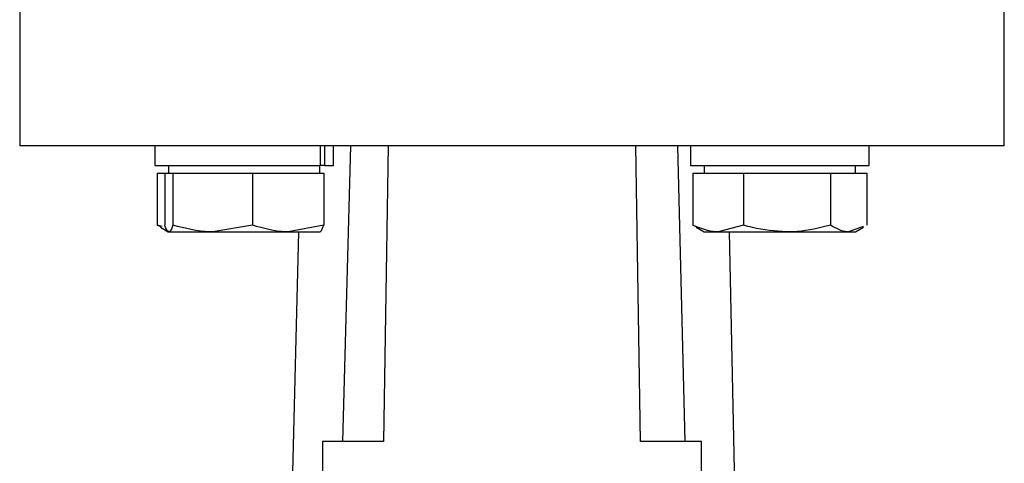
# Model space of a CAD drawing. Header units: millimetres. Extents: x 249 to 1195, y -3 to 820.
# Tile 25 of 28: x 802 to 867, y 418 to 448. Entities that reach past the tile are written whole.
import ezdxf

# ---------------------------------------------------------------- set-up
doc = ezdxf.new("R2010")
doc.units = ezdxf.units.MM

msp = doc.modelspace()

# ---------------------------------------------------------------- linework, layer by layer
at = {"color": 7, "linetype": 'Continuous', "lineweight": 25}
for p, q in [((802.273, 451.199), (802.273, 439.199)), ((867.273, 439.199), (867.273, 451.199)), ((811.196, 439.199), (811.196, 437.899)), ((822.118, 439.199), (822.118, 437.899)), ((822.428, 437.899), (822.428, 439.199)), ((822.996, 437.899), (822.996, 439.199)), ((824.112, 439.199), (823.576, 419.689)), ((826.593, 439.199), (826.301, 419.689)), ((843.246, 419.689), (842.953, 439.199)), ((845.695, 439.199), (846.174, 419.689)), ((846.551, 439.199), (846.551, 437.899)), ((858.351, 437.899), (858.351, 439.199)), ((811.196, 437.899), (822.118, 437.899)), ((812.096, 437.899), (812.096, 437.399)), ((822.096, 437.399), (822.096, 437.899)), ((822.428, 437.899), (822.118, 437.899)), ((822.428, 437.899), (822.996, 437.899)), ((846.551, 437.899), (858.351, 437.899)), ((847.451, 437.899), (847.451, 437.399)), ((857.451, 437.399), (857.451, 437.899)), ((811.348, 437.399), (811.348, 433.97)), ((811.348, 437.399), (811.846, 437.399)), ((811.846, 437.399), (811.846, 433.97)), ((811.846, 437.399), (812.118, 437.399)), ((812.118, 437.399), (812.39, 437.399)), ((812.39, 437.399), (812.39, 433.97)), ((812.39, 437.399), (815.014, 437.399)), ((815.014, 437.399), (817.639, 437.399)), ((817.639, 437.399), (817.639, 433.97)), ((817.639, 437.399), (819.992, 437.399)), ((819.992, 437.399), (822.345, 437.399)), ((822.345, 437.399), (822.345, 433.97)), ((846.703, 437.399), (846.703, 433.97)), ((846.703, 437.399), (848.375, 437.399)), ((848.375, 437.399), (850.048, 437.399)), ((850.048, 437.399), (850.048, 433.97)), ((850.048, 437.399), (852.922, 437.399)), ((852.922, 437.399), (855.796, 437.399)), ((855.796, 437.399), (855.796, 433.97)), ((855.796, 437.399), (856.997, 437.399)), ((856.997, 437.399), (858.199, 437.399)), ((858.199, 437.399), (858.199, 433.97)), ((811.69, 433.872), (811.348, 433.97)), ((811.348, 433.97), (811.595, 433.879)), ((811.566, 433.83), (812.074, 433.537)), ((817.639, 433.97), (815.014, 433.524)), ((822.345, 433.97), (819.992, 433.524)), ((846.703, 433.97), (846.95, 433.879)), ((846.921, 433.83), (847.451, 433.524)), ((850.048, 433.97), (848.375, 433.524)), ((857.952, 433.879), (856.997, 433.524)), ((857.451, 433.524), (857.981, 433.83)), ((812.074, 433.537), (812.096, 433.524)), ((812.118, 433.524), (815.014, 433.524)), ((815.014, 433.524), (819.992, 433.524)), ((820.673, 433.524), (819, 365.292)), ((819.992, 433.524), (822.092, 433.524)), ((822.096, 433.524), (822.118, 433.537)), ((847.451, 433.524), (848.375, 433.524)), ((848.375, 433.524), (852.922, 433.524)), ((850.589, 365.292), (849.123, 433.524)), ((852.922, 433.524), (856.997, 433.524)), ((856.997, 433.524), (857.451, 433.524)), ((822.273, 419.689), (822.273, 374.716)), ((826.301, 419.689), (822.273, 419.689)), ((847.273, 419.689), (843.246, 419.689)), ((847.273, 374.716), (847.273, 419.689))]:
    msp.add_line(p, q, dxfattribs=at)
for points, knots in [([(867.273, 439.199), (867.273, 439.199), (867.064, 439.199), (866.234, 439.199), (865.614, 439.199), (863.986, 439.199), (862.978, 439.199), (860.614, 439.199), (859.259, 439.199), (856.25, 439.199), (854.598, 439.199), (851.061, 439.199), (849.176, 439.199), (845.245, 439.199), (843.2, 439.199), (839.028, 439.199), (836.901, 439.199), (832.646, 439.199), (830.519, 439.199), (826.347, 439.199), (824.301, 439.199), (820.371, 439.199), (818.486, 439.199), (814.949, 439.199), (813.297, 439.199), (810.288, 439.199), (808.932, 439.199), (806.569, 439.199), (805.561, 439.199), (803.933, 439.199), (803.313, 439.199), (802.483, 439.199), (802.273, 439.199), (802.273, 439.199)], [0, 0, 0, 0, 0.0625, 0.0625, 0.125, 0.125, 0.1875, 0.1875, 0.25, 0.25, 0.3125, 0.3125, 0.375, 0.375, 0.4375, 0.4375, 0.5, 0.5, 0.5625, 0.5625, 0.625, 0.625, 0.6875, 0.6875, 0.75, 0.75, 0.8125, 0.8125, 0.875, 0.875, 0.9375, 0.9375, 1, 1, 1, 1]), ([(812.118, 433.524), (812.045, 433.58), (811.953, 433.651), (811.865, 433.915), (811.846, 433.97)], [0, 0, 0, 0, 0.788999, 1, 1, 1, 1]), ([(812.39, 433.97), (812.321, 433.788), (812.231, 433.55), (812.139, 433.529), (812.118, 433.524)], [0, 0, 0, 0, 0.768151, 1, 1, 1, 1]), ([(815.014, 433.524), (814.952, 433.524), (814.066, 433.531), (813.197, 433.758), (812.39, 433.97)], [0, 0, 0, 0, 0.070201, 1, 1, 1, 1]), ([(819.992, 433.524), (819.936, 433.524), (819.142, 433.531), (818.363, 433.758), (817.639, 433.97)], [0, 0, 0, 0, 0.070201, 1, 1, 1, 1]), ([(822.074, 433.524), (822.095, 433.529), (822.187, 433.55), (822.276, 433.788), (822.345, 433.97)], [0, 0, 0, 0, 0.231849, 1, 1, 1, 1]), ([(848.375, 433.524), (848.336, 433.524), (847.771, 433.531), (847.218, 433.758), (846.703, 433.97)], [0, 0, 0, 0, 0.070201, 1, 1, 1, 1]), ([(852.922, 433.524), (852.154, 433.58), (851.181, 433.651), (850.245, 433.915), (850.048, 433.97)], [0, 0, 0, 0, 0.788999, 1, 1, 1, 1]), ([(855.796, 433.97), (855.067, 433.788), (854.12, 433.55), (853.147, 433.529), (852.922, 433.524)], [0, 0, 0, 0, 0.768151, 1, 1, 1, 1]), ([(856.997, 433.524), (856.969, 433.524), (856.563, 433.531), (856.165, 433.758), (855.796, 433.97)], [0, 0, 0, 0, 0.070201, 1, 1, 1, 1])]:
    msp.add_open_spline(points, degree=3, knots=knots, dxfattribs=at)

doc.saveas('drawing.dxf')
